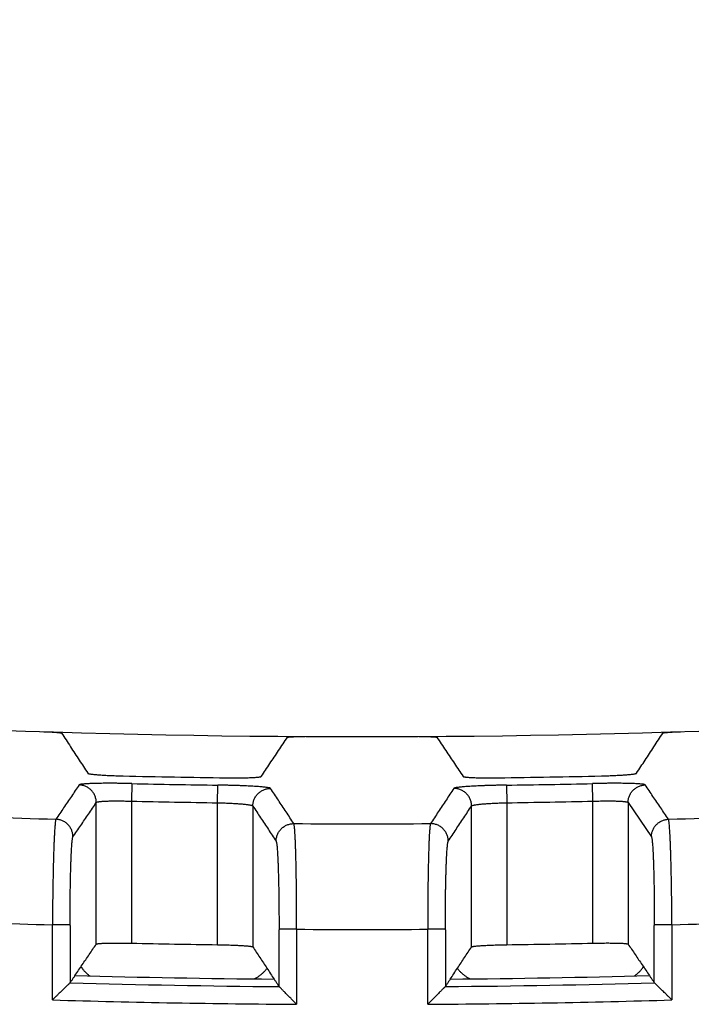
# Model space of a CAD drawing. Header units: inches. Extents: x 0 to 34, y 0 to 22.
# Tile 51 of 75: x 17.269 to 17.65, y 13.524 to 14.082. Entities that reach past the tile are written whole.
import ezdxf

# ---------------------------------------------------------------- set-up
doc = ezdxf.new("R2010")
doc.units = ezdxf.units.IN
doc.header["$LTSCALE"] = 1.87
doc.header["$MEASUREMENT"] = 0
doc.layers.get('0').update_dxf_attribs({"linetype": 'CONTINUOUS'})
doc.layers.add('DIMENSIONS', color=7, linetype='CONTINUOUS')
doc.styles.get("Standard").update_dxf_attribs({"font": 'txt', "width": 0.8})
doc.dimstyles.new('DIMSTYLE_1', dxfattribs={"dimtxt": 0.125, "dimasz": 0.18, "dimexe": 0.18, "dimexo": 0.0625, "dimgap": 0.09, "dimtad": 0, "dimtih": 1, "dimtoh": 1, "dimdec": 3, "dimzin": 4, "dimdsep": 46, "dimtxsty": 'STANDARD', "dimblk": '_FILLED', "dimblk1": '_FILLED', "dimblk2": '_FILLED', "dimcen": 0.09, "dimadec": 0, "dimazin": 0, "dimtp": 0.01, "dimtm": 0.01, "dimtfac": 1, "dimtdec": 3, "dimtofl": 0, "dimtmove": 0, "dimatfit": 3, "dimldrblk": '_FILLED', "dimfxl": 1, "dimtolj": 1, "dimtzin": 4, "dimarcsym": 0})

# ---------------------------------------------------------------- blocks, each defined once
blk = doc.blocks.new('_FILLED')
at = {"color": 0, "linetype": 'BYBLOCK'}
blk.add_solid([(0, 0), (-1, 0.1736), (-1, -0.1736)], dxfattribs=at)
blk = doc.blocks.new('*D5')
at = {"layer": 'DIMENSIONS', "color": 2, "linetype": 'CONTINUOUS'}
for p, q in [((15.4881, 13.68455), (15.4881, 14.64042)), ((18.8081, 13.71858), (18.8081, 14.64042)), ((15.4881, 14.51542), (16.4231, 14.51542)), ((18.8081, 14.51542), (17.8731, 14.51542))]:
    blk.add_line(p, q, dxfattribs=at)
at = {"layer": 'DIMENSIONS', "color": 2, "linetype": 'CONTINUOUS', "xscale": 0.18, "yscale": 0.18, "zscale": 0.18, "rotation": 180}
blk.add_blockref('_FILLED', (15.4881, 14.51542), dxfattribs=at)
at = {"layer": 'DIMENSIONS', "color": 2, "linetype": 'CONTINUOUS', "xscale": 0.18, "yscale": 0.18, "zscale": 0.18}
blk.add_blockref('_FILLED', (18.8081, 14.51542), dxfattribs=at)
at = {"layer": 'DIMENSIONS', "color": 2, "linetype": 'CONTINUOUS', "width": 0.8}
for s, p in [('[', (17.1106, 14.45292)), (']', (17.7106, 14.45292)), ('3.320', (16.4856, 14.45292)), ('84.33', (17.2106, 14.45292))]:
    blk.add_text(s, height=0.125, dxfattribs=at).set_placement(p)

msp = doc.modelspace()

# ---------------------------------------------------------------- linework, layer by layer
at = {"color": 7, "linetype": 'CONTINUOUS'}
for p, q in [((17.33248, 13.64883), (17.33225, 13.63885)), ((17.38113, 13.63795), (17.38127, 13.64794)), ((17.54511, 13.64794), (17.54525, 13.63795)), ((17.59413, 13.63885), (17.59391, 13.64883)), ((17.31226, 13.55778), (17.31226, 13.63808)), ((17.33225, 13.63885), (17.33225, 13.55832)), ((17.38113, 13.55743), (17.38113, 13.63795)), ((17.40112, 13.63609), (17.40112, 13.55618)), ((17.52526, 13.55618), (17.52526, 13.63609)), ((17.54525, 13.63795), (17.54525, 13.55743)), ((17.59413, 13.55832), (17.59413, 13.63885)), ((17.61412, 13.63808), (17.61412, 13.55779)), ((17.61412, 13.63808), (17.62734, 13.61861)), ((17.28739, 13.52614), (17.28739, 13.56871)), ((17.29739, 13.56871), (17.28739, 13.56871)), ((17.42599, 13.56619), (17.416, 13.56619)), ((17.42599, 13.56611), (17.42599, 13.52364)), ((17.51039, 13.5662), (17.50039, 13.5662)), ((17.50039, 13.52364), (17.50039, 13.56611)), ((17.63899, 13.56871), (17.629, 13.56871)), ((17.63899, 13.56871), (17.63899, 13.52614))]:
    msp.add_line(p, q, dxfattribs=at)
for radius, start, end in [(5.76796, 259.86523, 280.13477), (5.79181, 268.65749, 269.236141), (5.79181, 270.764749, 271.3434), (5.79603, 268.708172, 269.190622), (5.79603, 270.810266, 271.292716), (5.80602, 268.708166, 269.190622), (5.80602, 270.810266, 271.292722), (5.81739, 267.523391, 268.287963), (5.81739, 271.712922, 272.477495), (5.81739, 269.618412, 270.382473), (5.87731, 267.56059, 268.286375), (5.87731, 271.714503, 272.440288), (5.87731, 269.63779, 270.363087), (5.88653, 268.725837, 269.201693), (5.88653, 270.799183, 271.275038), (5.90988, 268.392686, 269.54295), (5.90566, 268.418835, 269.515339), (5.90988, 270.457922, 271.608187), (5.90566, 270.485534, 271.582039), (5.91986, 268.298696, 269.640388), (5.91986, 270.360483, 271.702176)]:
    msp.add_arc((17.46315, 19.44339), radius, start, end, dxfattribs=at)
for points, knots in [([(17.28259, 13.67825), (17.28291, 13.67824), (17.28355, 13.67822), (17.28449, 13.67818), (17.28542, 13.67814), (17.28632, 13.6781), (17.28719, 13.67805), (17.28802, 13.678), (17.2888, 13.67795), (17.28951, 13.67789), (17.29017, 13.67784), (17.29076, 13.67778), (17.29127, 13.67772), (17.2917, 13.67767), (17.29205, 13.67761), (17.29231, 13.67756), (17.29248, 13.67751), (17.29257, 13.67747), (17.29259, 13.67744)], [0, 0, 0, 0, 0.095317, 0.189871, 0.282513, 0.372773, 0.459651, 0.542176, 0.619939, 0.691924, 0.757587, 0.816414, 0.867652, 0.911067, 0.946176, 0.972669, 0.990535, 1, 1, 1, 1]), ([(17.29259, 13.67744), (17.29426, 13.67487), (17.29759, 13.66978), (17.30255, 13.6622), (17.30583, 13.65718), (17.30746, 13.65468)], [0, 0, 0, 0, 0.337971, 0.671271, 1, 1, 1, 1]), ([(17.40592, 13.65287), (17.40755, 13.6553), (17.41083, 13.6602), (17.41579, 13.6676), (17.41912, 13.67257), (17.4208, 13.67507)], [0, 0, 0, 0, 0.328426, 0.661723, 1, 1, 1, 1]), ([(17.4208, 13.67507), (17.42082, 13.6751), (17.42091, 13.67514), (17.42108, 13.67518), (17.42134, 13.67522), (17.42169, 13.67527), (17.42212, 13.67531), (17.42263, 13.67535), (17.42322, 13.67538), (17.42387, 13.67541), (17.42459, 13.67544), (17.42537, 13.67546), (17.42619, 13.67548), (17.42706, 13.6755), (17.42796, 13.67551), (17.42889, 13.67552), (17.42984, 13.67552), (17.43047, 13.67552), (17.43079, 13.67551)], [0, 0, 0, 0, 0.009321, 0.027067, 0.053458, 0.088483, 0.131829, 0.183011, 0.241795, 0.307429, 0.3794, 0.45717, 0.539724, 0.626659, 0.717006, 0.809768, 0.904474, 1, 1, 1, 1]), ([(17.49559, 13.67551), (17.49591, 13.67552), (17.49655, 13.67552), (17.49749, 13.67552), (17.49842, 13.67551), (17.49932, 13.6755), (17.50019, 13.67548), (17.50102, 13.67546), (17.50179, 13.67544), (17.50251, 13.67541), (17.50317, 13.67538), (17.50376, 13.67535), (17.50427, 13.67531), (17.5047, 13.67527), (17.50504, 13.67522), (17.50531, 13.67518), (17.50548, 13.67514), (17.50557, 13.6751), (17.50559, 13.67507)], [0, 0, 0, 0, 0.095525, 0.190229, 0.282989, 0.373335, 0.460268, 0.542822, 0.62059, 0.69256, 0.758194, 0.816977, 0.868158, 0.911504, 0.946528, 0.972918, 0.990664, 1, 1, 1, 1]), ([(17.50559, 13.67507), (17.50726, 13.67257), (17.51059, 13.6676), (17.51555, 13.6602), (17.51883, 13.6553), (17.52046, 13.65287)], [0, 0, 0, 0, 0.338274, 0.671571, 1, 1, 1, 1]), ([(17.61892, 13.65468), (17.62055, 13.65718), (17.62384, 13.6622), (17.6288, 13.66978), (17.63213, 13.67488), (17.6338, 13.67744)], [0, 0, 0, 0, 0.328727, 0.662027, 1, 1, 1, 1]), ([(17.6338, 13.67744), (17.63382, 13.67747), (17.63391, 13.67751), (17.63408, 13.67756), (17.63434, 13.67761), (17.63469, 13.67767), (17.63512, 13.67773), (17.63563, 13.67778), (17.63621, 13.67784), (17.63687, 13.67789), (17.63759, 13.67795), (17.63837, 13.678), (17.63919, 13.67805), (17.64006, 13.6781), (17.64096, 13.67814), (17.64189, 13.67818), (17.64284, 13.67822), (17.64347, 13.67824), (17.64379, 13.67825)], [0, 0, 0, 0, 0.00945, 0.027316, 0.053809, 0.088919, 0.132335, 0.183573, 0.242401, 0.308065, 0.380051, 0.457815, 0.540342, 0.627221, 0.717482, 0.810126, 0.904681, 1, 1, 1, 1]), ([(17.30746, 13.65468), (17.30749, 13.65464), (17.30764, 13.65457), (17.30791, 13.65448), (17.30833, 13.65438), (17.30889, 13.65429), (17.30959, 13.65419), (17.31041, 13.65409), (17.31136, 13.65399), (17.31243, 13.65389), (17.31361, 13.6538), (17.31489, 13.65371), (17.31626, 13.65362), (17.31771, 13.65353), (17.31924, 13.65346), (17.32082, 13.65338), (17.32245, 13.65332), (17.32411, 13.65326), (17.32578, 13.65321), (17.32689, 13.65318), (17.32745, 13.65317)], [0, 0, 0, 0, 0.007987, 0.022479, 0.043871, 0.072195, 0.107192, 0.148689, 0.196313, 0.249825, 0.30877, 0.372744, 0.441284, 0.513796, 0.589931, 0.669042, 0.750612, 0.833515, 0.916928, 1, 1, 1, 1]), ([(17.38593, 13.65209), (17.38649, 13.65208), (17.38761, 13.65207), (17.38928, 13.65206), (17.39094, 13.65206), (17.39257, 13.65207), (17.39415, 13.65208), (17.39567, 13.6521), (17.39712, 13.65213), (17.39849, 13.65217), (17.39977, 13.65221), (17.40095, 13.65227), (17.40202, 13.65232), (17.40297, 13.65239), (17.40379, 13.65246), (17.40449, 13.65253), (17.40505, 13.6526), (17.40547, 13.65268), (17.40575, 13.65276), (17.40589, 13.65283), (17.40592, 13.65287)], [0, 0, 0, 0, 0.08325, 0.166812, 0.249833, 0.331491, 0.41066, 0.486826, 0.559349, 0.627881, 0.691833, 0.750745, 0.804215, 0.851792, 0.893233, 0.928163, 0.956413, 0.977729, 0.992137, 1, 1, 1, 1]), ([(17.52046, 13.65287), (17.52049, 13.65283), (17.52064, 13.65276), (17.52091, 13.65268), (17.52134, 13.65261), (17.52189, 13.65253), (17.52259, 13.65246), (17.52342, 13.65239), (17.52437, 13.65232), (17.52543, 13.65227), (17.52661, 13.65221), (17.52789, 13.65217), (17.52926, 13.65213), (17.53071, 13.6521), (17.53224, 13.65208), (17.53382, 13.65207), (17.53545, 13.65206), (17.53711, 13.65206), (17.53878, 13.65207), (17.53989, 13.65209), (17.54045, 13.65209)], [0, 0, 0, 0, 0.007895, 0.022302, 0.043617, 0.071866, 0.106795, 0.148235, 0.19581, 0.249278, 0.308187, 0.372138, 0.440668, 0.513188, 0.589352, 0.668518, 0.750174, 0.833193, 0.916752, 1, 1, 1, 1]), ([(17.59893, 13.65317), (17.59949, 13.65318), (17.60061, 13.65321), (17.60228, 13.65326), (17.60393, 13.65332), (17.60557, 13.65339), (17.60715, 13.65346), (17.60867, 13.65354), (17.61013, 13.65362), (17.6115, 13.65371), (17.61278, 13.6538), (17.61395, 13.6539), (17.61502, 13.65399), (17.61597, 13.65409), (17.6168, 13.65419), (17.61749, 13.65429), (17.61805, 13.65439), (17.61848, 13.65448), (17.61875, 13.65457), (17.61889, 13.65464), (17.61892, 13.65468)], [0, 0, 0, 0, 0.083073, 0.166489, 0.249395, 0.330967, 0.410081, 0.486218, 0.558733, 0.627275, 0.691252, 0.750199, 0.803712, 0.851338, 0.892837, 0.927835, 0.95616, 0.977553, 0.992045, 1, 1, 1, 1]), ([(17.30255, 13.64806), (17.30108, 13.6459), (17.29815, 13.64158), (17.29375, 13.63509), (17.29082, 13.63076), (17.28935, 13.62859)], [0, 0, 0, 0, 0.332837, 0.66617, 1, 1, 1, 1]), ([(17.33248, 13.64883), (17.33172, 13.64885), (17.33019, 13.64888), (17.32792, 13.64892), (17.32566, 13.64895), (17.32345, 13.64897), (17.32129, 13.64898), (17.3192, 13.64898), (17.31719, 13.64898), (17.31527, 13.64896), (17.31344, 13.64893), (17.31173, 13.6489), (17.31013, 13.64885), (17.30867, 13.6488), (17.30735, 13.64874), (17.30619, 13.64867), (17.30517, 13.64859), (17.30432, 13.6485), (17.30363, 13.64841), (17.30311, 13.64831), (17.30276, 13.64821), (17.30259, 13.64812), (17.30255, 13.64806)], [0, 0, 0, 0, 0.076125, 0.152157, 0.227481, 0.301485, 0.373574, 0.44323, 0.51021, 0.574363, 0.635381, 0.692785, 0.746102, 0.794895, 0.838862, 0.877856, 0.911791, 0.940498, 0.963699, 0.981266, 0.99324, 1, 1, 1, 1]), ([(17.31226, 13.63779), (17.31227, 13.63814), (17.31225, 13.6388), (17.31213, 13.63977), (17.31192, 13.64071), (17.31162, 13.64163), (17.31123, 13.64253), (17.31075, 13.64339), (17.31019, 13.64419), (17.30955, 13.64494), (17.30884, 13.64562), (17.30807, 13.64623), (17.30724, 13.64676), (17.30636, 13.6472), (17.30544, 13.64756), (17.3045, 13.64783), (17.30353, 13.648), (17.30287, 13.64805), (17.30255, 13.64806)], [0, 0, 0, 0, 0.066848, 0.126332, 0.187389, 0.249507, 0.312109, 0.374604, 0.436884, 0.499186, 0.561699, 0.624357, 0.687023, 0.749627, 0.812204, 0.874785, 0.937383, 1, 1, 1, 1]), ([(17.4112, 13.64607), (17.41117, 13.64613), (17.41099, 13.64622), (17.41065, 13.64634), (17.41012, 13.64645), (17.40944, 13.64657), (17.40858, 13.64669), (17.40757, 13.64681), (17.4064, 13.64692), (17.40508, 13.64703), (17.40362, 13.64714), (17.40203, 13.64724), (17.40031, 13.64734), (17.39848, 13.64743), (17.39656, 13.64752), (17.39455, 13.6476), (17.39246, 13.64768), (17.3903, 13.64774), (17.38809, 13.6478), (17.38583, 13.64786), (17.38356, 13.6479), (17.38204, 13.64792), (17.38127, 13.64794)], [0, 0, 0, 0, 0.006842, 0.018896, 0.036547, 0.05984, 0.088637, 0.122648, 0.161693, 0.205685, 0.254495, 0.307832, 0.365273, 0.426331, 0.490494, 0.557426, 0.626984, 0.698952, 0.772834, 0.84804, 0.923967, 1, 1, 1, 1]), ([(17.54511, 13.64794), (17.54435, 13.64793), (17.54283, 13.6479), (17.54056, 13.64786), (17.5383, 13.6478), (17.53609, 13.64774), (17.53393, 13.64768), (17.53184, 13.6476), (17.52983, 13.64752), (17.52791, 13.64744), (17.52608, 13.64734), (17.52436, 13.64724), (17.52277, 13.64714), (17.5213, 13.64703), (17.51999, 13.64692), (17.51882, 13.64681), (17.51781, 13.64669), (17.51695, 13.64657), (17.51626, 13.64646), (17.51574, 13.64634), (17.5154, 13.64623), (17.51522, 13.64613), (17.51518, 13.64607)], [0, 0, 0, 0, 0.075919, 0.151785, 0.226978, 0.300881, 0.372893, 0.442491, 0.509431, 0.573565, 0.634587, 0.692015, 0.745371, 0.794215, 0.838241, 0.877299, 0.911306, 0.940096, 0.963393, 0.981063, 0.993145, 1, 1, 1, 1]), ([(17.62384, 13.64807), (17.6238, 13.64812), (17.62362, 13.64821), (17.62328, 13.64831), (17.62276, 13.64841), (17.62207, 13.6485), (17.62121, 13.64859), (17.6202, 13.64867), (17.61903, 13.64874), (17.61772, 13.6488), (17.61626, 13.64886), (17.61466, 13.6489), (17.61295, 13.64894), (17.61112, 13.64896), (17.60919, 13.64898), (17.60719, 13.64899), (17.6051, 13.64898), (17.60294, 13.64897), (17.60073, 13.64895), (17.59847, 13.64892), (17.59619, 13.64888), (17.59467, 13.64885), (17.59391, 13.64883)], [0, 0, 0, 0, 0.006746, 0.018692, 0.036239, 0.059436, 0.08815, 0.122088, 0.161067, 0.205, 0.253759, 0.307058, 0.364477, 0.42553, 0.489711, 0.556683, 0.6263, 0.698346, 0.772331, 0.84767, 0.923763, 1, 1, 1, 1]), ([(17.61412, 13.6381), (17.61412, 13.63842), (17.61415, 13.63905), (17.61429, 13.64), (17.61453, 13.64094), (17.61485, 13.64184), (17.61525, 13.64272), (17.61574, 13.64355), (17.61631, 13.64433), (17.61695, 13.64505), (17.61765, 13.64571), (17.61842, 13.6463), (17.61923, 13.64681), (17.6201, 13.64724), (17.621, 13.64758), (17.62193, 13.64784), (17.62288, 13.64801), (17.62352, 13.64806), (17.62384, 13.64807)], [0, 0, 0, 0, 0.061844, 0.124236, 0.186681, 0.249161, 0.311677, 0.374238, 0.436827, 0.499422, 0.562012, 0.624595, 0.68717, 0.749742, 0.812321, 0.874904, 0.937473, 1, 1, 1, 1]), ([(17.63704, 13.62859), (17.63557, 13.63076), (17.63263, 13.63509), (17.62823, 13.64158), (17.6253, 13.64591), (17.62384, 13.64807)], [0, 0, 0, 0, 0.33383, 0.667163, 1, 1, 1, 1]), ([(17.40112, 13.6361), (17.40112, 13.63643), (17.40116, 13.63708), (17.4013, 13.63805), (17.40155, 13.639), (17.40188, 13.63993), (17.40231, 13.64082), (17.40282, 13.64167), (17.40341, 13.64246), (17.40408, 13.64318), (17.40481, 13.64384), (17.40561, 13.64443), (17.40646, 13.64493), (17.40735, 13.64535), (17.40828, 13.64567), (17.40924, 13.64591), (17.41022, 13.64605), (17.41088, 13.64607), (17.4112, 13.64607)], [0, 0, 0, 0, 0.061834, 0.124236, 0.186688, 0.249168, 0.311677, 0.374228, 0.436812, 0.499409, 0.562005, 0.624595, 0.687174, 0.749746, 0.812324, 0.874906, 0.937476, 1, 1, 1, 1]), ([(17.4244, 13.62612), (17.42294, 13.62834), (17.42, 13.63278), (17.4156, 13.63943), (17.41267, 13.64386), (17.4112, 13.64607)], [0, 0, 0, 0, 0.333818, 0.66715, 1, 1, 1, 1]), ([(17.51518, 13.64607), (17.51372, 13.64386), (17.51079, 13.63943), (17.50639, 13.63278), (17.50345, 13.62834), (17.50198, 13.62612)], [0, 0, 0, 0, 0.33285, 0.666182, 1, 1, 1, 1]), ([(17.52526, 13.63616), (17.52526, 13.63647), (17.52523, 13.6371), (17.52508, 13.63806), (17.52484, 13.639), (17.52451, 13.63993), (17.52408, 13.64082), (17.52357, 13.64166), (17.52298, 13.64245), (17.52231, 13.64318), (17.52158, 13.64384), (17.52078, 13.64443), (17.51993, 13.64493), (17.51904, 13.64535), (17.51811, 13.64567), (17.51715, 13.64591), (17.51617, 13.64605), (17.51551, 13.64607), (17.51518, 13.64607)], [0, 0, 0, 0, 0.05932, 0.121336, 0.183635, 0.246122, 0.308748, 0.3715, 0.434346, 0.497226, 0.560093, 0.622945, 0.685791, 0.748637, 0.811493, 0.874355, 0.937203, 1, 1, 1, 1]), ([(17.29904, 13.61861), (17.30051, 13.62076), (17.30345, 13.62505), (17.3079, 13.63152), (17.31081, 13.63588), (17.31226, 13.63808)], [0, 0, 0, 0, 0.331609, 0.663263, 1, 1, 1, 1]), ([(17.31226, 13.63808), (17.31229, 13.63814), (17.31243, 13.63824), (17.31271, 13.63835), (17.31314, 13.63846), (17.3137, 13.63856), (17.31439, 13.63865), (17.31522, 13.63873), (17.31616, 13.63881), (17.31723, 13.63887), (17.3184, 13.63892), (17.31967, 13.63896), (17.32104, 13.63898), (17.32248, 13.639), (17.324, 13.639), (17.32558, 13.63899), (17.3272, 13.63897), (17.32887, 13.63894), (17.33055, 13.6389), (17.33168, 13.63887), (17.33225, 13.63885)], [0, 0, 0, 0, 0.009178, 0.024225, 0.045859, 0.074174, 0.109063, 0.150316, 0.197664, 0.250785, 0.309308, 0.372816, 0.440858, 0.512947, 0.58857, 0.667192, 0.748249, 0.831143, 0.915268, 1, 1, 1, 1]), ([(17.38113, 13.63795), (17.3817, 13.63794), (17.38283, 13.63791), (17.38451, 13.63786), (17.38618, 13.6378), (17.3878, 13.63773), (17.38938, 13.63765), (17.3909, 13.63756), (17.39234, 13.63747), (17.39371, 13.63737), (17.39498, 13.63726), (17.39616, 13.63714), (17.39722, 13.63702), (17.39817, 13.6369), (17.39899, 13.63677), (17.39969, 13.63664), (17.40025, 13.63651), (17.40067, 13.63638), (17.40096, 13.63626), (17.4011, 13.63614), (17.40112, 13.63609)], [0, 0, 0, 0, 0.084308, 0.168051, 0.250627, 0.331433, 0.409876, 0.485386, 0.55742, 0.625461, 0.689015, 0.747624, 0.800867, 0.848367, 0.889797, 0.924884, 0.953421, 0.975302, 0.990611, 1, 1, 1, 1]), ([(17.40112, 13.63609), (17.40259, 13.63388), (17.40553, 13.62945), (17.40994, 13.6228), (17.41288, 13.61836), (17.41434, 13.61614)], [0, 0, 0, 0, 0.332837, 0.666054, 1, 1, 1, 1]), ([(17.51204, 13.61614), (17.51351, 13.61836), (17.51645, 13.6228), (17.52085, 13.62945), (17.52379, 13.63388), (17.52526, 13.63609)], [0, 0, 0, 0, 0.33366, 0.667455, 1, 1, 1, 1]), ([(17.52526, 13.63609), (17.52529, 13.63615), (17.52543, 13.63626), (17.52571, 13.63638), (17.52614, 13.63651), (17.5267, 13.63664), (17.52739, 13.63677), (17.52821, 13.6369), (17.52916, 13.63703), (17.53023, 13.63714), (17.5314, 13.63726), (17.53268, 13.63737), (17.53404, 13.63747), (17.53549, 13.63757), (17.53701, 13.63765), (17.53858, 13.63773), (17.54021, 13.6378), (17.54187, 13.63786), (17.54356, 13.63791), (17.54469, 13.63794), (17.54525, 13.63795)], [0, 0, 0, 0, 0.009383, 0.024686, 0.046562, 0.075096, 0.110183, 0.151612, 0.199112, 0.252356, 0.310967, 0.374523, 0.442566, 0.514605, 0.590118, 0.668566, 0.749377, 0.831956, 0.915698, 1, 1, 1, 1]), ([(17.59413, 13.63885), (17.5947, 13.63887), (17.59583, 13.6389), (17.59752, 13.63894), (17.59918, 13.63898), (17.60081, 13.639), (17.60238, 13.639), (17.6039, 13.639), (17.60535, 13.63898), (17.60671, 13.63896), (17.60799, 13.63892), (17.60916, 13.63887), (17.61022, 13.63881), (17.61117, 13.63874), (17.61199, 13.63865), (17.61269, 13.63856), (17.61325, 13.63846), (17.61367, 13.63835), (17.61396, 13.63825), (17.6141, 13.63814), (17.61412, 13.63808)], [0, 0, 0, 0, 0.084742, 0.168867, 0.251758, 0.332809, 0.411427, 0.487045, 0.55913, 0.627169, 0.690675, 0.749196, 0.802316, 0.849664, 0.890918, 0.925807, 0.954124, 0.975763, 0.990817, 1, 1, 1, 1]), ([(17.28935, 13.62859), (17.28929, 13.6285), (17.28921, 13.6282), (17.2891, 13.62765), (17.289, 13.62686), (17.28889, 13.62583), (17.28878, 13.62458), (17.28867, 13.62311), (17.28857, 13.62142), (17.28846, 13.61951), (17.28836, 13.6174), (17.28826, 13.6151), (17.28817, 13.61261), (17.28808, 13.60995), (17.28799, 13.60712), (17.28791, 13.60413), (17.28783, 13.60101), (17.28776, 13.59775), (17.28769, 13.59438), (17.28763, 13.5909), (17.28757, 13.58734), (17.28752, 13.5837), (17.28748, 13.58), (17.28744, 13.57626), (17.28741, 13.57249), (17.2874, 13.56997), (17.28739, 13.56871)], [0, 0, 0, 0, 0.005577, 0.014998, 0.028305, 0.045472, 0.066442, 0.091137, 0.119464, 0.15131, 0.186549, 0.225042, 0.266635, 0.311163, 0.358447, 0.408299, 0.46052, 0.514901, 0.571227, 0.629274, 0.688805, 0.749577, 0.811344, 0.873853, 0.93685, 1, 1, 1, 1]), ([(17.29904, 13.6186), (17.29904, 13.61892), (17.29901, 13.61956), (17.29887, 13.62052), (17.29864, 13.62145), (17.29832, 13.62236), (17.29792, 13.62323), (17.29743, 13.62406), (17.29686, 13.62484), (17.29623, 13.62557), (17.29552, 13.62622), (17.29476, 13.62681), (17.29394, 13.62732), (17.29308, 13.62776), (17.29218, 13.6281), (17.29125, 13.62836), (17.29031, 13.62853), (17.28967, 13.62858), (17.28935, 13.62859)], [0, 0, 0, 0, 0.062559, 0.124937, 0.187371, 0.249845, 0.312341, 0.374844, 0.43735, 0.499862, 0.562381, 0.624905, 0.687431, 0.749956, 0.812477, 0.874992, 0.937498, 1, 1, 1, 1]), ([(17.41434, 13.61618), (17.41435, 13.6165), (17.41438, 13.61714), (17.41453, 13.6181), (17.41477, 13.61905), (17.4151, 13.61997), (17.41552, 13.62086), (17.41603, 13.6217), (17.41662, 13.62249), (17.41729, 13.62322), (17.41802, 13.62388), (17.41881, 13.62447), (17.41966, 13.62497), (17.42055, 13.62539), (17.42148, 13.62572), (17.42244, 13.62595), (17.42342, 13.6261), (17.42408, 13.62612), (17.4244, 13.62612)], [0, 0, 0, 0, 0.060293, 0.122375, 0.1847, 0.247206, 0.309837, 0.37254, 0.435282, 0.498035, 0.560782, 0.623526, 0.686275, 0.749031, 0.811788, 0.874539, 0.937278, 1, 1, 1, 1]), ([(17.42599, 13.56619), (17.42599, 13.56746), (17.42599, 13.56998), (17.42599, 13.57375), (17.42597, 13.57749), (17.42595, 13.58119), (17.42593, 13.58483), (17.42589, 13.58839), (17.42585, 13.59187), (17.42581, 13.59524), (17.42575, 13.5985), (17.42569, 13.60163), (17.42563, 13.60461), (17.42556, 13.60744), (17.42548, 13.61011), (17.4254, 13.6126), (17.42532, 13.61491), (17.42523, 13.61702), (17.42514, 13.61892), (17.42504, 13.62062), (17.42495, 13.6221), (17.42484, 13.62335), (17.42474, 13.62438), (17.42464, 13.62517), (17.42454, 13.62573), (17.42446, 13.62603), (17.4244, 13.62612)], [0, 0, 0, 0, 0.063113, 0.126084, 0.188562, 0.250292, 0.311026, 0.370517, 0.428528, 0.484829, 0.539193, 0.591402, 0.641247, 0.688528, 0.733056, 0.774653, 0.813153, 0.848404, 0.880266, 0.908615, 0.933339, 0.954344, 0.971551, 0.984904, 0.994373, 1, 1, 1, 1]), ([(17.50198, 13.62612), (17.50193, 13.62603), (17.50185, 13.62573), (17.50174, 13.62517), (17.50164, 13.62438), (17.50154, 13.62335), (17.50144, 13.6221), (17.50134, 13.62062), (17.50125, 13.61892), (17.50115, 13.61702), (17.50106, 13.61491), (17.50098, 13.6126), (17.5009, 13.61011), (17.50083, 13.60744), (17.50076, 13.60461), (17.50069, 13.60163), (17.50063, 13.5985), (17.50058, 13.59524), (17.50053, 13.59187), (17.50049, 13.5884), (17.50046, 13.58483), (17.50043, 13.58119), (17.50041, 13.5775), (17.5004, 13.57375), (17.50039, 13.56998), (17.50039, 13.56746), (17.50039, 13.5662)], [0, 0, 0, 0, 0.005626, 0.015095, 0.028447, 0.045653, 0.066657, 0.091379, 0.119726, 0.151586, 0.186835, 0.225332, 0.266927, 0.311452, 0.35873, 0.408573, 0.460779, 0.51514, 0.571437, 0.629446, 0.688934, 0.749663, 0.811391, 0.873868, 0.936846, 1, 1, 1, 1]), ([(17.51204, 13.61613), (17.51204, 13.61646), (17.51201, 13.61712), (17.51186, 13.61809), (17.51162, 13.61905), (17.51129, 13.61997), (17.51086, 13.62086), (17.51035, 13.62171), (17.50976, 13.6225), (17.5091, 13.62322), (17.50837, 13.62388), (17.50757, 13.62447), (17.50672, 13.62497), (17.50583, 13.62539), (17.5049, 13.62572), (17.50394, 13.62596), (17.50297, 13.6261), (17.50231, 13.62612), (17.50198, 13.62612)], [0, 0, 0, 0, 0.063237, 0.125132, 0.187352, 0.24978, 0.312297, 0.374795, 0.437265, 0.499748, 0.562271, 0.62482, 0.687371, 0.749913, 0.812446, 0.874971, 0.937489, 1, 1, 1, 1]), ([(17.62734, 13.61861), (17.62734, 13.61893), (17.62738, 13.61957), (17.62752, 13.62052), (17.62775, 13.62146), (17.62807, 13.62237), (17.62847, 13.62324), (17.62896, 13.62407), (17.62952, 13.62485), (17.63016, 13.62557), (17.63087, 13.62623), (17.63163, 13.62682), (17.63244, 13.62733), (17.63331, 13.62776), (17.6342, 13.62811), (17.63513, 13.62836), (17.63608, 13.62853), (17.63672, 13.62858), (17.63704, 13.62859)], [0, 0, 0, 0, 0.062431, 0.124887, 0.187356, 0.249838, 0.312332, 0.374837, 0.437351, 0.499869, 0.56239, 0.624912, 0.687436, 0.74996, 0.812481, 0.874996, 0.937502, 1, 1, 1, 1]), ([(17.63899, 13.56871), (17.63899, 13.56997), (17.63897, 13.57249), (17.63894, 13.57626), (17.63891, 13.58), (17.63886, 13.5837), (17.63881, 13.58734), (17.63876, 13.5909), (17.6387, 13.59438), (17.63863, 13.59775), (17.63856, 13.60101), (17.63848, 13.60413), (17.6384, 13.60712), (17.63831, 13.60995), (17.63822, 13.61261), (17.63812, 13.6151), (17.63802, 13.61741), (17.63792, 13.61951), (17.63782, 13.62142), (17.63771, 13.62311), (17.6376, 13.62459), (17.6375, 13.62584), (17.63739, 13.62686), (17.63728, 13.62765), (17.63718, 13.6282), (17.63709, 13.6285), (17.63704, 13.62859)], [0, 0, 0, 0, 0.063108, 0.126097, 0.188603, 0.25037, 0.311146, 0.370681, 0.428732, 0.485062, 0.539447, 0.591671, 0.641527, 0.688814, 0.733345, 0.774941, 0.813437, 0.848679, 0.880527, 0.908856, 0.933554, 0.954525, 0.971693, 0.985001, 0.994423, 1, 1, 1, 1]), ([(17.29739, 13.56842), (17.29739, 13.56959), (17.29739, 13.57186), (17.2974, 13.57522), (17.29742, 13.5785), (17.29745, 13.58173), (17.29748, 13.58488), (17.29752, 13.58795), (17.29757, 13.59095), (17.29762, 13.59385), (17.29768, 13.59665), (17.29775, 13.59932), (17.29782, 13.60186), (17.2979, 13.60425), (17.29799, 13.60649), (17.29808, 13.60856), (17.29817, 13.61046), (17.29827, 13.61217), (17.29837, 13.6137), (17.29847, 13.61502), (17.29858, 13.61615), (17.29869, 13.61707), (17.29879, 13.61778), (17.2989, 13.61827), (17.29899, 13.61853), (17.29904, 13.61861)], [0, 0, 0, 0, 0.069398, 0.135578, 0.20095, 0.265167, 0.327931, 0.389099, 0.448691, 0.506609, 0.562428, 0.615714, 0.666247, 0.713891, 0.758482, 0.799828, 0.837726, 0.871954, 0.902347, 0.928843, 0.951383, 0.969838, 0.984086, 0.994095, 1, 1, 1, 1]), ([(17.41434, 13.61614), (17.4144, 13.61605), (17.41448, 13.61579), (17.41459, 13.6153), (17.4147, 13.61458), (17.41481, 13.61366), (17.41491, 13.61253), (17.41502, 13.61121), (17.41512, 13.60968), (17.41521, 13.60797), (17.41531, 13.60607), (17.4154, 13.604), (17.41548, 13.60176), (17.41556, 13.59937), (17.41563, 13.59684), (17.4157, 13.59416), (17.41576, 13.59137), (17.41582, 13.58846), (17.41586, 13.58547), (17.41591, 13.5824), (17.41594, 13.57925), (17.41597, 13.57603), (17.41598, 13.57274), (17.416, 13.56937), (17.416, 13.56709), (17.416, 13.56592)], [0, 0, 0, 0, 0.006013, 0.016102, 0.030415, 0.048915, 0.071477, 0.097969, 0.12833, 0.162498, 0.200332, 0.241649, 0.286236, 0.333857, 0.384331, 0.437553, 0.493328, 0.55122, 0.610789, 0.671908, 0.73457, 0.798673, 0.864005, 0.930311, 1, 1, 1, 1]), ([(17.51039, 13.56592), (17.51039, 13.56709), (17.51039, 13.56937), (17.5104, 13.57275), (17.51042, 13.57603), (17.51045, 13.57925), (17.51048, 13.5824), (17.51052, 13.58547), (17.51057, 13.58846), (17.51062, 13.59137), (17.51068, 13.59416), (17.51075, 13.59683), (17.51082, 13.59937), (17.5109, 13.60176), (17.51099, 13.604), (17.51108, 13.60607), (17.51117, 13.60797), (17.51127, 13.60968), (17.51137, 13.61121), (17.51147, 13.61253), (17.51158, 13.61366), (17.51169, 13.61458), (17.51179, 13.6153), (17.5119, 13.61579), (17.51199, 13.61606), (17.51204, 13.61614)], [0, 0, 0, 0, 0.069697, 0.136017, 0.201365, 0.265475, 0.328132, 0.389231, 0.448777, 0.506649, 0.562408, 0.615619, 0.66608, 0.71368, 0.758253, 0.799585, 0.83746, 0.871659, 0.902018, 0.928495, 0.951047, 0.969548, 0.983873, 0.993976, 1, 1, 1, 1]), ([(17.62734, 13.61861), (17.6274, 13.61853), (17.62748, 13.61827), (17.62759, 13.61778), (17.6277, 13.61707), (17.62781, 13.61615), (17.62791, 13.61503), (17.62802, 13.6137), (17.62812, 13.61218), (17.62822, 13.61046), (17.62831, 13.60856), (17.6284, 13.60649), (17.62848, 13.60425), (17.62856, 13.60186), (17.62863, 13.59933), (17.6287, 13.59665), (17.62876, 13.59385), (17.62882, 13.59095), (17.62887, 13.58796), (17.62891, 13.58488), (17.62894, 13.58173), (17.62897, 13.57851), (17.62899, 13.57523), (17.629, 13.57186), (17.629, 13.56959), (17.629, 13.56842)], [0, 0, 0, 0, 0.005904, 0.015909, 0.030153, 0.048604, 0.071143, 0.097641, 0.128035, 0.162261, 0.200154, 0.241499, 0.286093, 0.333741, 0.384276, 0.437561, 0.493376, 0.551293, 0.610891, 0.672067, 0.734833, 0.799045, 0.86441, 0.930586, 1, 1, 1, 1]), ([(17.29739, 13.56842), (17.29739, 13.5648), (17.29739, 13.55757), (17.29739, 13.54671), (17.29739, 13.53947), (17.29739, 13.53585)], [0, 0, 0, 0, 0.333333, 0.666667, 1, 1, 1, 1]), ([(17.416, 13.53372), (17.416, 13.53729), (17.416, 13.54445), (17.416, 13.55519), (17.416, 13.56234), (17.416, 13.56592)], [0, 0, 0, 0, 0.333333, 0.666667, 1, 1, 1, 1]), ([(17.51039, 13.56592), (17.51039, 13.56234), (17.51039, 13.55519), (17.51039, 13.54445), (17.51039, 13.53729), (17.51039, 13.53372)], [0, 0, 0, 0, 0.333333, 0.666667, 1, 1, 1, 1]), ([(17.629, 13.53585), (17.629, 13.53947), (17.629, 13.54671), (17.629, 13.55757), (17.629, 13.56481), (17.629, 13.56842)], [0, 0, 0, 0, 0.333333, 0.666667, 1, 1, 1, 1]), ([(17.30019, 13.53998), (17.30155, 13.54198), (17.30425, 13.54596), (17.30827, 13.55189), (17.31094, 13.55583), (17.31226, 13.55778)], [0, 0, 0, 0, 0.336912, 0.670228, 1, 1, 1, 1]), ([(17.31226, 13.55778), (17.31229, 13.55783), (17.31244, 13.55789), (17.31271, 13.55796), (17.31313, 13.55804), (17.31369, 13.5581), (17.31438, 13.55817), (17.3152, 13.55822), (17.31615, 13.55827), (17.31721, 13.55831), (17.31839, 13.55835), (17.31966, 13.55838), (17.32103, 13.5584), (17.32247, 13.55841), (17.32399, 13.55841), (17.32557, 13.55841), (17.3272, 13.5584), (17.32886, 13.55838), (17.33055, 13.55835), (17.33168, 13.55833), (17.33225, 13.55832)], [0, 0, 0, 0, 0.007738, 0.022008, 0.043167, 0.071248, 0.105993, 0.147228, 0.194585, 0.247827, 0.306509, 0.370222, 0.438536, 0.510873, 0.586849, 0.665744, 0.747181, 0.830368, 0.914855, 1, 1, 1, 1]), ([(17.59413, 13.55832), (17.59469, 13.55833), (17.59581, 13.55835), (17.59748, 13.55838), (17.59914, 13.5584), (17.60077, 13.55841), (17.60236, 13.55842), (17.60388, 13.55841), (17.60533, 13.5584), (17.6067, 13.55838), (17.60798, 13.55835), (17.60916, 13.55832), (17.61022, 13.55827), (17.61117, 13.55823), (17.612, 13.55817), (17.61269, 13.55811), (17.61325, 13.55804), (17.61367, 13.55797), (17.61395, 13.55789), (17.61409, 13.55783), (17.61412, 13.55779)], [0, 0, 0, 0, 0.083559, 0.167331, 0.250455, 0.332156, 0.411344, 0.487524, 0.560046, 0.62856, 0.692477, 0.751343, 0.804756, 0.852267, 0.893638, 0.928498, 0.956671, 0.977899, 0.992213, 1, 1, 1, 1]), ([(17.61412, 13.55779), (17.61545, 13.55583), (17.61811, 13.55189), (17.62214, 13.54596), (17.62484, 13.54198), (17.62619, 13.53998)], [0, 0, 0, 0, 0.329767, 0.663083, 1, 1, 1, 1]), ([(17.38113, 13.55743), (17.38169, 13.55742), (17.3828, 13.55741), (17.38448, 13.55737), (17.38613, 13.55733), (17.38777, 13.55729), (17.38935, 13.55723), (17.39087, 13.55717), (17.39233, 13.55711), (17.3937, 13.55704), (17.39497, 13.55697), (17.39615, 13.55689), (17.39722, 13.55681), (17.39817, 13.55672), (17.399, 13.55664), (17.39969, 13.55655), (17.40025, 13.55646), (17.40067, 13.55637), (17.40095, 13.55629), (17.40109, 13.55622), (17.40112, 13.55618)], [0, 0, 0, 0, 0.08318, 0.166678, 0.249645, 0.33126, 0.410401, 0.486553, 0.55907, 0.627605, 0.691566, 0.750491, 0.803978, 0.851574, 0.893041, 0.928004, 0.956291, 0.977643, 0.992091, 1, 1, 1, 1]), ([(17.40112, 13.55618), (17.40245, 13.55417), (17.40511, 13.55014), (17.40914, 13.54407), (17.41184, 13.53999), (17.41319, 13.53794)], [0, 0, 0, 0, 0.329596, 0.66291, 1, 1, 1, 1]), ([(17.51319, 13.53794), (17.51455, 13.53999), (17.51725, 13.54407), (17.52127, 13.55014), (17.52394, 13.55417), (17.52526, 13.55618)], [0, 0, 0, 0, 0.337084, 0.670398, 1, 1, 1, 1]), ([(17.52526, 13.55618), (17.52529, 13.55622), (17.52544, 13.55629), (17.52571, 13.55637), (17.52614, 13.55646), (17.52669, 13.55655), (17.52739, 13.55664), (17.52822, 13.55672), (17.52917, 13.55681), (17.53023, 13.55689), (17.53141, 13.55697), (17.53269, 13.55704), (17.53406, 13.55711), (17.53551, 13.55717), (17.53704, 13.55723), (17.53862, 13.55729), (17.54025, 13.55733), (17.54191, 13.55737), (17.54358, 13.55741), (17.5447, 13.55743), (17.54525, 13.55743)], [0, 0, 0, 0, 0.007878, 0.022327, 0.04368, 0.071968, 0.106932, 0.1484, 0.195999, 0.249487, 0.308414, 0.372377, 0.440914, 0.513434, 0.589588, 0.668731, 0.750348, 0.833318, 0.916817, 1, 1, 1, 1]), ([(17.30356, 13.54495), (17.30383, 13.54454), (17.30444, 13.5437), (17.30547, 13.54248), (17.30665, 13.54131), (17.3077, 13.54042), (17.30837, 13.53992), (17.3086, 13.53976)], [0, 0, 0, 0, 0.201758, 0.429388, 0.656722, 0.884347, 1, 1, 1, 1]), ([(17.40189, 13.53805), (17.40216, 13.53818), (17.40292, 13.53857), (17.40412, 13.53928), (17.40547, 13.54025), (17.40674, 13.54131), (17.40791, 13.54248), (17.4087, 13.54341), (17.4091, 13.54394), (17.40917, 13.54403)], [0, 0, 0, 0, 0.094323, 0.268423, 0.442431, 0.616661, 0.790668, 0.964902, 1, 1, 1, 1]), ([(17.51722, 13.54403), (17.51728, 13.54394), (17.51769, 13.54341), (17.51847, 13.54248), (17.51965, 13.54131), (17.52091, 13.54025), (17.52226, 13.53928), (17.52347, 13.53857), (17.52422, 13.53818), (17.52449, 13.53805)], [0, 0, 0, 0, 0.035155, 0.209418, 0.383454, 0.557713, 0.731749, 0.905877, 1, 1, 1, 1]), ([(17.61779, 13.53976), (17.61801, 13.53993), (17.61868, 13.54042), (17.61974, 13.54131), (17.62091, 13.54248), (17.62194, 13.5437), (17.62255, 13.54454), (17.62283, 13.54495)], [0, 0, 0, 0, 0.115117, 0.342829, 0.570249, 0.797965, 1, 1, 1, 1]), ([(17.29738, 13.53585), (17.29736, 13.53583), (17.29731, 13.53576), (17.29718, 13.53564), (17.29699, 13.53546), (17.29674, 13.53521), (17.29641, 13.53489), (17.296, 13.5345), (17.29551, 13.53402), (17.29493, 13.53346), (17.29426, 13.53281), (17.2935, 13.53207), (17.29265, 13.53124), (17.29172, 13.53033), (17.29071, 13.52936), (17.28965, 13.52832), (17.28853, 13.52724), (17.28778, 13.52651), (17.28739, 13.52614)], [0, 0, 0, 0, 0.006714, 0.018641, 0.03718, 0.062753, 0.095566, 0.136115, 0.185045, 0.242792, 0.309544, 0.385847, 0.471493, 0.565324, 0.665972, 0.772902, 0.884801, 1, 1, 1, 1]), ([(17.30019, 13.53998), (17.29987, 13.53951), (17.29924, 13.53858), (17.29831, 13.53721), (17.29769, 13.5363), (17.29739, 13.53585)], [0, 0, 0, 0, 0.340257, 0.674165, 1, 1, 1, 1]), ([(17.41319, 13.53794), (17.41351, 13.53746), (17.41414, 13.53651), (17.41507, 13.5351), (17.4157, 13.53417), (17.416, 13.53372)], [0, 0, 0, 0, 0.340288, 0.67421, 1, 1, 1, 1]), ([(17.51319, 13.53794), (17.51287, 13.53746), (17.51224, 13.53651), (17.51131, 13.5351), (17.51069, 13.53418), (17.51039, 13.53372)], [0, 0, 0, 0, 0.340288, 0.674211, 1, 1, 1, 1]), ([(17.62619, 13.53998), (17.62651, 13.53951), (17.62714, 13.53859), (17.62807, 13.53721), (17.6287, 13.5363), (17.629, 13.53585)], [0, 0, 0, 0, 0.340257, 0.674164, 1, 1, 1, 1]), ([(17.63899, 13.52614), (17.63861, 13.52651), (17.63785, 13.52725), (17.63674, 13.52833), (17.63567, 13.52936), (17.63467, 13.53034), (17.63374, 13.53124), (17.63288, 13.53207), (17.63212, 13.53281), (17.63145, 13.53346), (17.63088, 13.53402), (17.63039, 13.5345), (17.62998, 13.53489), (17.62965, 13.53522), (17.62939, 13.53546), (17.62921, 13.53565), (17.62908, 13.53576), (17.62902, 13.53583), (17.629, 13.53585)], [0, 0, 0, 0, 0.115209, 0.227118, 0.334055, 0.434715, 0.528555, 0.614195, 0.690482, 0.757227, 0.814967, 0.863891, 0.904437, 0.937251, 0.962822, 0.981357, 0.993285, 1, 1, 1, 1]), ([(17.42599, 13.52364), (17.4256, 13.52403), (17.42484, 13.5248), (17.42372, 13.52593), (17.42264, 13.52701), (17.42163, 13.52803), (17.4207, 13.52897), (17.41984, 13.52983), (17.41908, 13.5306), (17.41842, 13.53127), (17.41785, 13.53184), (17.41736, 13.53233), (17.41696, 13.53274), (17.41664, 13.53306), (17.41638, 13.53332), (17.4162, 13.5335), (17.41608, 13.53362), (17.41602, 13.53369), (17.416, 13.53371)], [0, 0, 0, 0, 0.116375, 0.229277, 0.337009, 0.438271, 0.532465, 0.61817, 0.69424, 0.760617, 0.817833, 0.866163, 0.906123, 0.938431, 0.963551, 0.981713, 0.993385, 1, 1, 1, 1]), ([(17.51038, 13.53371), (17.51036, 13.53369), (17.51031, 13.53362), (17.51018, 13.5335), (17.51, 13.53332), (17.50975, 13.53307), (17.50942, 13.53274), (17.50902, 13.53233), (17.50854, 13.53184), (17.50797, 13.53127), (17.5073, 13.5306), (17.50654, 13.52983), (17.50569, 13.52897), (17.50475, 13.52803), (17.50374, 13.52701), (17.50267, 13.52593), (17.50154, 13.5248), (17.50078, 13.52403), (17.50039, 13.52364)], [0, 0, 0, 0, 0.006612, 0.018284, 0.036451, 0.061574, 0.093879, 0.133846, 0.182184, 0.239411, 0.305794, 0.381886, 0.467596, 0.561779, 0.663024, 0.770742, 0.883632, 1, 1, 1, 1])]:
    msp.add_open_spline(points, degree=3, knots=knots, dxfattribs=at)

# ---------------------------------------------------------------- dimensions: what is measured, and where the dimension line sits
at = {"layer": 'DIMENSIONS', "color": 2, "linetype": 'CONTINUOUS'}
dim = msp.add_linear_dim(base=(15.4881, 14.51542), p1=(18.8081, 13.71858), p2=(15.4881, 13.68455), angle=180, dimstyle='DIMSTYLE_1', dxfattribs=at)
dim.commit()
dim.dimension.update_dxf_attribs({"geometry": '*D5', "text_midpoint": (17.1481, 14.51542), "dimtype": 160})

doc.saveas('drawing.dxf')
